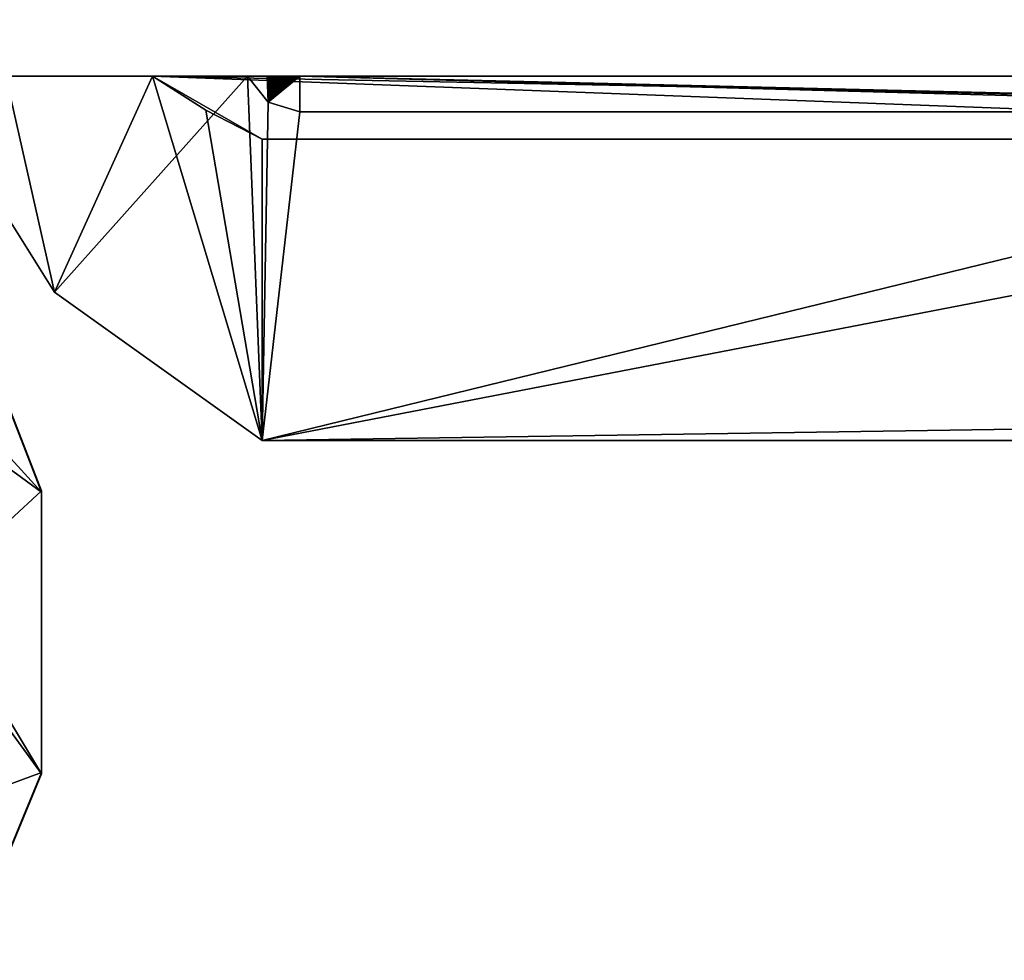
# Model space of a CAD drawing. Header units: millimetres. Extents: x -294 to 294, y -42 to 416.
# Tile 169 of 236: x 259.58 to 264.83, y -17.71 to -12.7. Entities that reach past the tile are written whole.
import ezdxf

# ---------------------------------------------------------------- set-up
doc = ezdxf.new("R2010")
doc.units = ezdxf.units.MM
doc.header["$LTSCALE"] = 65.185185
for name, color, linetype in [('1071', 7, 'CONTINUOUS'), ('1072', 7, 'CONTINUOUS'), ('1073', 7, 'CONTINUOUS'), ('1077', 7, 'CONTINUOUS'), ('1078', 7, 'CONTINUOUS'), ('1080', 7, 'CONTINUOUS'), ('785', 7, 'CONTINUOUS'), ('786', 7, 'CONTINUOUS'), ('814', 7, 'CONTINUOUS'), ('912', 7, 'CONTINUOUS'), ('914', 7, 'CONTINUOUS'), ('929', 7, 'CONTINUOUS'), ('930', 7, 'CONTINUOUS'), ('931', 7, 'CONTINUOUS')]:
    doc.layers.add(name, color=color, linetype=linetype)

msp = doc.modelspace()

# ---------------------------------------------------------------- linework, layer by layer
at = {"layer": '1071', "color": 250, "linetype": 'Continuous', "true_color": 0x404040}
for points in [[(259.0472, -13, -443.4218), (260.7957, -13, -443.4218), (259.7691, -14.151, -443.4172), (259.0472, -13, -443.4218)], [(259.7691, -14.151, -443.4172), (260.7957, -13, -443.4218), (260.875, -14.9404, -443.4139), (259.7691, -14.151, -443.4172)], [(260.875, -14.9404, -443.4139), (260.7957, -13, -443.4218), (260.906, -13.1382, -443.4213), (260.875, -14.9404, -443.4139)], [(261.075, -13.1904, -443.4211), (260.875, -14.9404, -443.4139), (260.906, -13.1382, -443.4213), (261.075, -13.1904, -443.4211)], [(268.025, -14.9404, -443.4139), (260.875, -14.9404, -443.4139), (268.025, -13.1904, -443.4211), (268.025, -14.9404, -443.4139)], [(268.025, -13.1904, -443.4211), (260.875, -14.9404, -443.4139), (261.075, -13.1904, -443.4211), (268.025, -13.1904, -443.4211)]]:
    msp.add_3dface(points, dxfattribs=at)
at = {"layer": '1072', "color": 250, "linetype": 'Continuous', "true_color": 0x404040}
for points in [[(259.5093, -13, -235.4964), (259.0472, -13, -443.4218), (259.7691, -14.151, -443.4172), (259.5093, -13, -235.4964)], [(260.2906, -13, -48.3186), (259.5093, -13, -235.4964), (259.7691, -14.151, -443.4172), (260.2906, -13, -48.3186)], [(260.2906, -13, -48.3186), (259.7691, -14.151, -443.4172), (260.875, -14.9404, -443.4139), (260.2906, -13, -48.3186)], [(260.2906, -13, -48.3186), (260.875, -14.9404, -443.4139), (260.5747, -13.1818, -48.3178), (260.2906, -13, -48.3186)], [(260.5747, -13.1818, -48.3178), (260.875, -14.9404, -443.4139), (260.875, -13.3353, -48.3172), (260.5747, -13.1818, -48.3178)]]:
    msp.add_3dface(points, dxfattribs=at)
at = {"layer": '1073', "color": 250, "linetype": 'Continuous', "true_color": 0x404040}
for points in [[(269.7594, -13, -48.3186), (260.2906, -13, -48.3186), (269.4753, -13.1818, -48.3178), (269.7594, -13, -48.3186)], [(260.2906, -13, -48.3186), (260.5747, -13.1818, -48.3178), (260.875, -13.3353, -48.3172), (260.2906, -13, -48.3186)], [(260.2906, -13, -48.3186), (260.875, -13.3353, -48.3172), (269.175, -13.3353, -48.3172), (260.2906, -13, -48.3186)], [(269.4753, -13.1818, -48.3178), (260.2906, -13, -48.3186), (269.175, -13.3353, -48.3172), (269.4753, -13.1818, -48.3178)]]:
    msp.add_3dface(points, dxfattribs=at)
at = {"layer": '1077', "color": 250, "linetype": 'Continuous', "true_color": 0x404040}
for points in [[(261.075, -13, -396.5568), (268.975, -13, -396.5568), (268.975, -13.1876, -442.7333), (261.075, -13, -396.5568)], [(261.075, -13, -396.5568), (268.025, -13.1904, -443.4211), (261.075, -13.1904, -443.4211), (261.075, -13, -396.5568)], [(268.025, -13.1904, -443.4211), (261.075, -13, -396.5568), (268.6114, -13.1896, -443.2311), (268.025, -13.1904, -443.4211)], [(261.075, -13, -396.5568), (268.975, -13.1876, -442.7333), (268.6114, -13.1896, -443.2311), (261.075, -13, -396.5568)]]:
    msp.add_3dface(points, dxfattribs=at)
at = {"layer": '1078', "color": 250, "linetype": 'Continuous', "true_color": 0x404040}
for points in [[(260.7957, -13, -443.4218), (260.8031, -13, -439.2028), (260.8109, -13, -435.3667), (260.7957, -13, -443.4218)], [(260.7957, -13, -443.4218), (260.8109, -13, -435.3667), (260.8191, -13, -431.8781), (260.7957, -13, -443.4218)], [(260.7957, -13, -443.4218), (260.8191, -13, -431.8781), (260.8274, -13, -428.7042), (260.7957, -13, -443.4218)], [(260.7957, -13, -443.4218), (260.8274, -13, -428.7042), (260.8359, -13, -425.8179), (260.7957, -13, -443.4218)], [(260.7957, -13, -443.4218), (260.8359, -13, -425.8179), (260.8443, -13, -423.1928), (260.7957, -13, -443.4218)], [(260.7957, -13, -443.4218), (260.8443, -13, -423.1928), (260.8527, -13, -420.8028), (260.7957, -13, -443.4218)], [(260.7957, -13, -443.4218), (260.8527, -13, -420.8028), (260.8611, -13, -418.6268), (260.7957, -13, -443.4218)], [(260.7957, -13, -443.4218), (260.8611, -13, -418.6268), (260.8693, -13, -416.6453), (260.7957, -13, -443.4218)], [(260.7957, -13, -443.4218), (260.8693, -13, -416.6453), (260.8774, -13, -414.8407), (260.7957, -13, -443.4218)], [(260.7957, -13, -443.4218), (260.8774, -13, -414.8407), (260.8853, -13, -413.1981), (260.7957, -13, -443.4218)], [(260.7957, -13, -443.4218), (260.8853, -13, -413.1981), (260.893, -13, -411.7032), (260.7957, -13, -443.4218)], [(260.7957, -13, -443.4218), (260.893, -13, -411.7032), (260.9005, -13, -410.3411), (260.7957, -13, -443.4218)], [(260.7957, -13, -443.4218), (260.9005, -13, -410.3411), (260.906, -13.1382, -443.4213), (260.7957, -13, -443.4218)], [(260.9005, -13, -410.3411), (260.9077, -13, -409.0999), (260.906, -13.1382, -443.4213), (260.9005, -13, -410.3411)], [(260.9077, -13, -409.0999), (260.9148, -13, -407.9689), (260.906, -13.1382, -443.4213), (260.9077, -13, -409.0999)], [(260.9148, -13, -407.9689), (260.9216, -13, -406.9383), (260.906, -13.1382, -443.4213), (260.9148, -13, -407.9689)], [(260.9216, -13, -406.9383), (260.9282, -13, -405.9998), (260.906, -13.1382, -443.4213), (260.9216, -13, -406.9383)], [(260.9282, -13, -405.9998), (260.9346, -13, -405.1459), (260.906, -13.1382, -443.4213), (260.9282, -13, -405.9998)], [(260.9346, -13, -405.1459), (260.9407, -13, -404.3671), (260.906, -13.1382, -443.4213), (260.9346, -13, -405.1459)], [(260.9407, -13, -404.3671), (260.9466, -13, -403.6569), (260.906, -13.1382, -443.4213), (260.9407, -13, -404.3671)], [(260.9466, -13, -403.6569), (260.9524, -13, -403.0095), (260.906, -13.1382, -443.4213), (260.9466, -13, -403.6569)], [(260.9524, -13, -403.0095), (260.9579, -13, -402.4191), (260.906, -13.1382, -443.4213), (260.9524, -13, -403.0095)], [(260.9579, -13, -402.4191), (260.9632, -13, -401.8809), (260.906, -13.1382, -443.4213), (260.9579, -13, -402.4191)], [(260.9632, -13, -401.8809), (260.9683, -13, -401.3901), (260.906, -13.1382, -443.4213), (260.9632, -13, -401.8809)], [(260.9683, -13, -401.3901), (260.9732, -13, -400.9425), (260.906, -13.1382, -443.4213), (260.9683, -13, -401.3901)], [(260.9732, -13, -400.9425), (260.9779, -13, -400.5345), (260.906, -13.1382, -443.4213), (260.9732, -13, -400.9425)], [(260.9779, -13, -400.5345), (260.9824, -13, -400.1625), (260.906, -13.1382, -443.4213), (260.9779, -13, -400.5345)], [(260.9824, -13, -400.1625), (260.9868, -13, -399.8233), (260.906, -13.1382, -443.4213), (260.9824, -13, -400.1625)], [(260.9868, -13, -399.8233), (260.991, -13, -399.514), (260.906, -13.1382, -443.4213), (260.9868, -13, -399.8233)], [(260.991, -13, -399.514), (260.995, -13, -399.2323), (260.906, -13.1382, -443.4213), (260.991, -13, -399.514)], [(260.995, -13, -399.2323), (260.9988, -13, -398.9758), (260.906, -13.1382, -443.4213), (260.995, -13, -399.2323)], [(260.9988, -13, -398.9758), (261.0026, -13, -398.7419), (260.906, -13.1382, -443.4213), (260.9988, -13, -398.9758)], [(261.0026, -13, -398.7419), (261.0061, -13, -398.5284), (260.906, -13.1382, -443.4213), (261.0026, -13, -398.7419)], [(261.0061, -13, -398.5284), (261.0096, -13, -398.3337), (260.906, -13.1382, -443.4213), (261.0061, -13, -398.5284)], [(261.0096, -13, -398.3337), (261.0129, -13, -398.1562), (260.906, -13.1382, -443.4213), (261.0096, -13, -398.3337)], [(261.0129, -13, -398.1562), (261.0161, -13, -397.9943), (260.906, -13.1382, -443.4213), (261.0129, -13, -398.1562)], [(261.0161, -13, -397.9943), (261.0192, -13, -397.8468), (260.906, -13.1382, -443.4213), (261.0161, -13, -397.9943)], [(261.0192, -13, -397.8468), (261.0221, -13, -397.7122), (260.906, -13.1382, -443.4213), (261.0192, -13, -397.8468)], [(261.0221, -13, -397.7122), (261.025, -13, -397.5895), (260.906, -13.1382, -443.4213), (261.0221, -13, -397.7122)], [(261.025, -13, -397.5895), (261.0278, -13, -397.4778), (260.906, -13.1382, -443.4213), (261.025, -13, -397.5895)], [(261.0278, -13, -397.4778), (261.0304, -13, -397.3759), (260.906, -13.1382, -443.4213), (261.0278, -13, -397.4778)], [(261.0304, -13, -397.3759), (261.033, -13, -397.2831), (260.906, -13.1382, -443.4213), (261.0304, -13, -397.3759)], [(261.033, -13, -397.2831), (261.0355, -13, -397.1985), (260.906, -13.1382, -443.4213), (261.033, -13, -397.2831)], [(261.0355, -13, -397.1985), (261.038, -13, -397.1215), (260.906, -13.1382, -443.4213), (261.0355, -13, -397.1985)], [(261.038, -13, -397.1215), (261.0403, -13, -397.0514), (260.906, -13.1382, -443.4213), (261.038, -13, -397.1215)], [(261.0403, -13, -397.0514), (261.0426, -13, -396.9875), (260.906, -13.1382, -443.4213), (261.0403, -13, -397.0514)], [(261.0426, -13, -396.9875), (261.0449, -13, -396.9294), (260.906, -13.1382, -443.4213), (261.0426, -13, -396.9875)], [(261.0449, -13, -396.9294), (261.0471, -13, -396.8766), (260.906, -13.1382, -443.4213), (261.0449, -13, -396.9294)], [(261.0471, -13, -396.8766), (261.0493, -13, -396.8285), (260.906, -13.1382, -443.4213), (261.0471, -13, -396.8766)], [(261.0493, -13, -396.8285), (261.0514, -13, -396.7848), (260.906, -13.1382, -443.4213), (261.0493, -13, -396.8285)], [(261.0514, -13, -396.7848), (261.0536, -13, -396.7451), (260.906, -13.1382, -443.4213), (261.0514, -13, -396.7848)], [(261.0536, -13, -396.7451), (261.0557, -13, -396.7091), (260.906, -13.1382, -443.4213), (261.0536, -13, -396.7451)], [(261.0557, -13, -396.7091), (261.0579, -13, -396.6765), (260.906, -13.1382, -443.4213), (261.0557, -13, -396.7091)], [(261.0579, -13, -396.6765), (261.0602, -13, -396.647), (260.906, -13.1382, -443.4213), (261.0579, -13, -396.6765)], [(261.0602, -13, -396.647), (261.0625, -13, -396.6204), (260.906, -13.1382, -443.4213), (261.0602, -13, -396.647)], [(261.0625, -13, -396.6204), (261.0652, -13, -396.5964), (260.906, -13.1382, -443.4213), (261.0625, -13, -396.6204)], [(261.0652, -13, -396.5964), (261.0682, -13, -396.5749), (260.906, -13.1382, -443.4213), (261.0652, -13, -396.5964)], [(261.0682, -13, -396.5749), (261.075, -13, -396.5568), (260.906, -13.1382, -443.4213), (261.0682, -13, -396.5749)], [(261.075, -13, -396.5568), (261.075, -13.1904, -443.4211), (260.906, -13.1382, -443.4213), (261.075, -13, -396.5568)]]:
    msp.add_3dface(points, dxfattribs=at)
at = {"layer": '1080', "color": 250, "linetype": 'Continuous', "true_color": 0x404040}
for points in [[(260.875, -13.3353, -48.3172), (260.875, -14.9404, -443.4139), (269.175, -13.3353, -48.3172), (260.875, -13.3353, -48.3172)], [(269.175, -13.3353, -48.3172), (260.875, -14.9404, -443.4139), (269.025, -14.8185, -413.4142), (269.175, -13.3353, -48.3172)], [(269.025, -14.8185, -413.4142), (260.875, -14.9404, -443.4139), (269.025, -14.9363, -442.414), (269.025, -14.8185, -413.4142)], [(269.025, -14.9363, -442.414), (260.875, -14.9404, -443.4139), (268.7321, -14.9392, -443.121), (269.025, -14.9363, -442.414)], [(260.875, -14.9404, -443.4139), (268.025, -14.9404, -443.4139), (268.7321, -14.9392, -443.121), (260.875, -14.9404, -443.4139)]]:
    msp.add_3dface(points, dxfattribs=at)
at = {"layer": '785', "color": 250, "linetype": 'Continuous', "true_color": 0x404040}
for points in [[(275.7, -13), (252.6, -13), (255.2323, -13, -18.0506), (275.7, -13)], [(252.6, -13, -447), (275.7, -13, -447), (260.7957, -13, -443.4218), (252.6, -13, -447)], [(252.6, -13, -447), (260.7957, -13, -443.4218), (259.0472, -13, -443.4218), (252.6, -13, -447)], [(257, -13, -17.3183), (275.7, -13), (255.2323, -13, -18.0506), (257, -13, -17.3183)], [(256, -13, -19.8183), (272.5, -13, -19.8183), (272.4998, -13, -19.7968), (256, -13, -19.8183)], [(272.5, -13, -19.8183), (256, -13, -19.8183), (260.2906, -13, -48.3186), (272.5, -13, -19.8183)], [(256, -13, -19.8183), (256, -13, -339.8214), (260.2906, -13, -48.3186), (256, -13, -19.8183)], [(260.2906, -13, -48.3186), (256, -13, -339.8214), (259.5093, -13, -235.4964), (260.2906, -13, -48.3186)], [(256.2929, -13, -19.1112), (256, -13, -19.8183), (272.4991, -13, -19.7752), (256.2929, -13, -19.1112)], [(272.4991, -13, -19.7752), (256, -13, -19.8183), (272.4998, -13, -19.7968), (272.4991, -13, -19.7752)], [(257.6975, -13, -18.8183), (256.2929, -13, -19.1112), (272.4991, -13, -19.7752), (257.6975, -13, -18.8183)], [(257.6974, -13, -17.3183), (275.7, -13), (257, -13, -17.3183), (257.6974, -13, -17.3183)], [(257.6975, -13, -18.8183), (275.7, -13), (257.6974, -13, -17.3183), (257.6975, -13, -18.8183)], [(275.7, -13), (257.6975, -13, -18.8183), (272.4991, -13, -19.7752), (275.7, -13)], [(269.7594, -13, -48.3186), (272.5, -13, -19.8183), (260.2906, -13, -48.3186), (269.7594, -13, -48.3186)], [(260.7957, -13, -443.4218), (275.7, -13, -447), (270.9537, -13, -413.4216), (260.7957, -13, -443.4218)], [(260.8031, -13, -439.2028), (260.7957, -13, -443.4218), (270.9537, -13, -413.4216), (260.8031, -13, -439.2028)], [(260.8109, -13, -435.3667), (260.8031, -13, -439.2028), (270.9537, -13, -413.4216), (260.8109, -13, -435.3667)], [(260.8191, -13, -431.8781), (260.8109, -13, -435.3667), (270.9537, -13, -413.4216), (260.8191, -13, -431.8781)], [(260.8274, -13, -428.7042), (260.8191, -13, -431.8781), (270.9537, -13, -413.4216), (260.8274, -13, -428.7042)], [(260.8359, -13, -425.8179), (260.8274, -13, -428.7042), (270.9537, -13, -413.4216), (260.8359, -13, -425.8179)], [(260.8443, -13, -423.1928), (260.8359, -13, -425.8179), (270.9537, -13, -413.4216), (260.8443, -13, -423.1928)], [(260.8527, -13, -420.8028), (260.8443, -13, -423.1928), (270.9537, -13, -413.4216), (260.8527, -13, -420.8028)], [(260.8611, -13, -418.6268), (260.8527, -13, -420.8028), (270.9537, -13, -413.4216), (260.8611, -13, -418.6268)], [(260.8693, -13, -416.6453), (260.8611, -13, -418.6268), (270.9537, -13, -413.4216), (260.8693, -13, -416.6453)], [(260.8774, -13, -414.8407), (260.8693, -13, -416.6453), (270.9537, -13, -413.4216), (260.8774, -13, -414.8407)], [(260.8853, -13, -413.1981), (260.8774, -13, -414.8407), (269.1658, -13, -413.4216), (260.8853, -13, -413.1981)], [(269.1658, -13, -413.4216), (260.8774, -13, -414.8407), (270.9537, -13, -413.4216), (269.1658, -13, -413.4216)], [(260.893, -13, -411.7032), (260.8853, -13, -413.1981), (269.1534, -13, -411.0258), (260.893, -13, -411.7032)], [(269.1534, -13, -411.0258), (260.8853, -13, -413.1981), (269.1658, -13, -413.4216), (269.1534, -13, -411.0258)], [(260.9005, -13, -410.3411), (260.893, -13, -411.7032), (269.1534, -13, -411.0258), (260.9005, -13, -410.3411)], [(260.9077, -13, -409.0999), (260.9005, -13, -410.3411), (269.1415, -13, -408.9671), (260.9077, -13, -409.0999)], [(269.1415, -13, -408.9671), (260.9005, -13, -410.3411), (269.1534, -13, -411.0258), (269.1415, -13, -408.9671)], [(260.9148, -13, -407.9689), (260.9077, -13, -409.0999), (269.1415, -13, -408.9671), (260.9148, -13, -407.9689)], [(260.9216, -13, -406.9383), (260.9148, -13, -407.9689), (269.1301, -13, -407.1977), (260.9216, -13, -406.9383)], [(269.1301, -13, -407.1977), (260.9148, -13, -407.9689), (269.1415, -13, -408.9671), (269.1301, -13, -407.1977)], [(260.9282, -13, -405.9998), (260.9216, -13, -406.9383), (269.1194, -13, -405.6759), (260.9282, -13, -405.9998)], [(269.1194, -13, -405.6759), (260.9216, -13, -406.9383), (269.1301, -13, -407.1977), (269.1194, -13, -405.6759)], [(260.9346, -13, -405.1459), (260.9282, -13, -405.9998), (269.1194, -13, -405.6759), (260.9346, -13, -405.1459)], [(260.9407, -13, -404.3671), (260.9346, -13, -405.1459), (269.1093, -13, -404.3674), (260.9407, -13, -404.3671)], [(269.1093, -13, -404.3674), (260.9346, -13, -405.1459), (269.1194, -13, -405.6759), (269.1093, -13, -404.3674)], [(260.9466, -13, -403.6569), (260.9407, -13, -404.3671), (269.0997, -13, -403.2425), (260.9466, -13, -403.6569)], [(269.0997, -13, -403.2425), (260.9407, -13, -404.3671), (269.1093, -13, -404.3674), (269.0997, -13, -403.2425)], [(260.9524, -13, -403.0095), (260.9466, -13, -403.6569), (269.0997, -13, -403.2425), (260.9524, -13, -403.0095)], [(260.9579, -13, -402.4191), (260.9524, -13, -403.0095), (269.0908, -13, -402.2752), (260.9579, -13, -402.4191)], [(269.0908, -13, -402.2752), (260.9524, -13, -403.0095), (269.0997, -13, -403.2425), (269.0908, -13, -402.2752)], [(260.9632, -13, -401.8809), (260.9579, -13, -402.4191), (269.0908, -13, -402.2752), (260.9632, -13, -401.8809)], [(260.9683, -13, -401.3901), (260.9632, -13, -401.8809), (269.0823, -13, -401.4434), (260.9683, -13, -401.3901)], [(269.0823, -13, -401.4434), (260.9632, -13, -401.8809), (269.0908, -13, -402.2752), (269.0823, -13, -401.4434)], [(260.9732, -13, -400.9425), (260.9683, -13, -401.3901), (269.0744, -13, -400.7278), (260.9732, -13, -400.9425)], [(269.0744, -13, -400.7278), (260.9683, -13, -401.3901), (269.0823, -13, -401.4434), (269.0744, -13, -400.7278)], [(260.9779, -13, -400.5345), (260.9732, -13, -400.9425), (269.0744, -13, -400.7278), (260.9779, -13, -400.5345)], [(260.9824, -13, -400.1625), (260.9779, -13, -400.5345), (269.067, -13, -400.1122), (260.9824, -13, -400.1625)], [(269.067, -13, -400.1122), (260.9779, -13, -400.5345), (269.0744, -13, -400.7278), (269.067, -13, -400.1122)], [(260.9868, -13, -399.8233), (260.9824, -13, -400.1625), (269.067, -13, -400.1122), (260.9868, -13, -399.8233)], [(260.991, -13, -399.514), (260.9868, -13, -399.8233), (269.06, -13, -399.5826), (260.991, -13, -399.514)], [(269.06, -13, -399.5826), (260.9868, -13, -399.8233), (269.067, -13, -400.1122), (269.06, -13, -399.5826)], [(260.995, -13, -399.2323), (260.991, -13, -399.514), (269.0535, -13, -399.1268), (260.995, -13, -399.2323)], [(269.0535, -13, -399.1268), (260.991, -13, -399.514), (269.06, -13, -399.5826), (269.0535, -13, -399.1268)], [(260.9988, -13, -398.9758), (260.995, -13, -399.2323), (269.0535, -13, -399.1268), (260.9988, -13, -398.9758)], [(261.0026, -13, -398.7419), (260.9988, -13, -398.9758), (269.0473, -13, -398.7347), (261.0026, -13, -398.7419)], [(269.0473, -13, -398.7347), (260.9988, -13, -398.9758), (269.0535, -13, -399.1268), (269.0473, -13, -398.7347)], [(261.0061, -13, -398.5284), (261.0026, -13, -398.7419), (269.0473, -13, -398.7347), (261.0061, -13, -398.5284)], [(261.0096, -13, -398.3337), (261.0061, -13, -398.5284), (269.0416, -13, -398.3974), (261.0096, -13, -398.3337)], [(269.0416, -13, -398.3974), (261.0061, -13, -398.5284), (269.0473, -13, -398.7347), (269.0416, -13, -398.3974)], [(261.0129, -13, -398.1562), (261.0096, -13, -398.3337), (269.0362, -13, -398.1074), (261.0129, -13, -398.1562)], [(269.0362, -13, -398.1074), (261.0096, -13, -398.3337), (269.0416, -13, -398.3974), (269.0362, -13, -398.1074)], [(261.0161, -13, -397.9943), (261.0129, -13, -398.1562), (269.0362, -13, -398.1074), (261.0161, -13, -397.9943)], [(261.0192, -13, -397.8468), (261.0161, -13, -397.9943), (269.0311, -13, -397.8579), (261.0192, -13, -397.8468)], [(269.0311, -13, -397.8579), (261.0161, -13, -397.9943), (269.0362, -13, -398.1074), (269.0311, -13, -397.8579)], [(261.0221, -13, -397.7122), (261.0192, -13, -397.8468), (269.0263, -13, -397.6435), (261.0221, -13, -397.7122)], [(269.0263, -13, -397.6435), (261.0192, -13, -397.8468), (269.0311, -13, -397.8579), (269.0263, -13, -397.6435)], [(261.025, -13, -397.5895), (261.0221, -13, -397.7122), (269.0263, -13, -397.6435), (261.025, -13, -397.5895)], [(261.0278, -13, -397.4778), (261.025, -13, -397.5895), (269.0218, -13, -397.4591), (261.0278, -13, -397.4778)], [(269.0218, -13, -397.4591), (261.025, -13, -397.5895), (269.0263, -13, -397.6435), (269.0218, -13, -397.4591)], [(261.0304, -13, -397.3759), (261.0278, -13, -397.4778), (269.0218, -13, -397.4591), (261.0304, -13, -397.3759)], [(261.033, -13, -397.2831), (261.0304, -13, -397.3759), (269.0175, -13, -397.3007), (261.033, -13, -397.2831)], [(269.0175, -13, -397.3007), (261.0304, -13, -397.3759), (269.0218, -13, -397.4591), (269.0175, -13, -397.3007)], [(261.0355, -13, -397.1985), (261.033, -13, -397.2831), (269.0134, -13, -397.1647), (261.0355, -13, -397.1985)], [(269.0134, -13, -397.1647), (261.033, -13, -397.2831), (269.0175, -13, -397.3007), (269.0134, -13, -397.1647)], [(261.038, -13, -397.1215), (261.0355, -13, -397.1985), (269.0134, -13, -397.1647), (261.038, -13, -397.1215)], [(261.0403, -13, -397.0514), (261.038, -13, -397.1215), (269.0095, -13, -397.0479), (261.0403, -13, -397.0514)], [(269.0095, -13, -397.0479), (261.038, -13, -397.1215), (269.0134, -13, -397.1647), (269.0095, -13, -397.0479)], [(261.0426, -13, -396.9875), (261.0403, -13, -397.0514), (269.0095, -13, -397.0479), (261.0426, -13, -396.9875)], [(261.0449, -13, -396.9294), (261.0426, -13, -396.9875), (269.0058, -13, -396.9477), (261.0449, -13, -396.9294)], [(269.0058, -13, -396.9477), (261.0426, -13, -396.9875), (269.0095, -13, -397.0479), (269.0058, -13, -396.9477)], [(261.0471, -13, -396.8766), (261.0449, -13, -396.9294), (269.0022, -13, -396.8618), (261.0471, -13, -396.8766)], [(269.0022, -13, -396.8618), (261.0449, -13, -396.9294), (269.0058, -13, -396.9477), (269.0022, -13, -396.8618)], [(261.0493, -13, -396.8285), (261.0471, -13, -396.8766), (269.0022, -13, -396.8618), (261.0493, -13, -396.8285)], [(261.0514, -13, -396.7848), (261.0493, -13, -396.8285), (268.9987, -13, -396.7882), (261.0514, -13, -396.7848)], [(268.9987, -13, -396.7882), (261.0493, -13, -396.8285), (269.0022, -13, -396.8618), (268.9987, -13, -396.7882)], [(261.0536, -13, -396.7451), (261.0514, -13, -396.7848), (268.9953, -13, -396.7253), (261.0536, -13, -396.7451)], [(268.9953, -13, -396.7253), (261.0514, -13, -396.7848), (268.9987, -13, -396.7882), (268.9953, -13, -396.7253)], [(261.0557, -13, -396.7091), (261.0536, -13, -396.7451), (268.9953, -13, -396.7253), (261.0557, -13, -396.7091)], [(261.0579, -13, -396.6765), (261.0557, -13, -396.7091), (268.9917, -13, -396.6717), (261.0579, -13, -396.6765)], [(268.9917, -13, -396.6717), (261.0557, -13, -396.7091), (268.9953, -13, -396.7253), (268.9917, -13, -396.6717)], [(261.0602, -13, -396.647), (261.0579, -13, -396.6765), (268.9917, -13, -396.6717), (261.0602, -13, -396.647)], [(261.0625, -13, -396.6204), (261.0602, -13, -396.647), (268.988, -13, -396.6261), (261.0625, -13, -396.6204)], [(268.988, -13, -396.6261), (261.0602, -13, -396.647), (268.9917, -13, -396.6717), (268.988, -13, -396.6261)], [(261.0652, -13, -396.5964), (261.0625, -13, -396.6204), (268.9837, -13, -396.5877), (261.0652, -13, -396.5964)], [(268.9837, -13, -396.5877), (261.0625, -13, -396.6204), (268.988, -13, -396.6261), (268.9837, -13, -396.5877)], [(261.0682, -13, -396.5749), (261.0652, -13, -396.5964), (268.9837, -13, -396.5877), (261.0682, -13, -396.5749)], [(261.075, -13, -396.5568), (261.0682, -13, -396.5749), (268.975, -13, -396.5568), (261.075, -13, -396.5568)], [(268.975, -13, -396.5568), (261.0682, -13, -396.5749), (268.9837, -13, -396.5877), (268.975, -13, -396.5568)]]:
    msp.add_3dface(points, dxfattribs=at)
at = {"layer": '786', "color": 250, "linetype": 'Continuous', "true_color": 0x404040}
for points in [[(252.6, -13), (275.7, -13), (275.7, 27.2), (252.6, -13)], [(252.6, -13), (275.7, 27.2), (260, 7), (252.6, -13)], [(252.6, -13), (260, 7), (259.499, 6.5), (252.6, -13)]]:
    msp.add_3dface(points, dxfattribs=at)
at = {"layer": '814', "color": 250, "linetype": 'Continuous', "true_color": 0x404040}
for points in [[(272.5, 4.9952, -447), (275.7, -13, -447), (256, 3.6952, -447), (272.5, 4.9952, -447)], [(275.7, -13, -447), (252.6, 1.5385, -447), (254.75, 3.6952, -447), (275.7, -13, -447)], [(256, 3.6952, -447), (275.7, -13, -447), (254.75, 3.6952, -447), (256, 3.6952, -447)], [(252.6, 1.5385, -447), (275.7, -13, -447), (252.5818, 1.405, -447), (252.6, 1.5385, -447)], [(252.5818, 1.405, -447), (275.7, -13, -447), (252.5287, 1.2812, -447), (252.5818, 1.405, -447)], [(252.5287, 1.2812, -447), (275.7, -13, -447), (252.1568, 0.6613, -447), (252.5287, 1.2812, -447)], [(252.1568, 0.6613, -447), (275.7, -13, -447), (252.0399, 0.3889, -447), (252.1568, 0.6613, -447)], [(252.0399, 0.3889, -447), (275.7, -13, -447), (252, 0.0953, -447), (252.0399, 0.3889, -447)], [(275.7, -13, -447), (252.6, -13, -447), (252, 0.0953, -447), (275.7, -13, -447)]]:
    msp.add_3dface(points, dxfattribs=at)
at = {"layer": '912', "color": 250, "linetype": 'Continuous', "true_color": 0x404040}
for points in [[(259.5167, -14.7371, -17.3113), (257, -17.7094, -17.2992), (259.7, -15.2094, -17.3093), (259.5167, -14.7371, -17.3113)], [(259.7, -15.2094, -17.3093), (257, -17.7094, -17.2992), (259.7, -16.7094, -17.3032), (259.7, -15.2094, -17.3093)], [(259.7, -16.7094, -17.3032), (257, -17.7094, -17.2992), (259.4071, -17.4164, -17.3004), (259.7, -16.7094, -17.3032)]]:
    msp.add_3dface(points, dxfattribs=at)
at = {"layer": '914', "color": 250, "linetype": 'Continuous', "true_color": 0x404040}
for points in [[(257, -13, -18.8183), (258.0901, -14.0363, -18.8141), (259.7, -16.7155, -18.8032), (257, -13, -18.8183)], [(259.4071, -17.4225, -18.8004), (257, -13, -18.8183), (259.7, -16.7155, -18.8032), (259.4071, -17.4225, -18.8004)], [(258.0901, -14.0363, -18.8141), (259.0628, -14.5183, -18.8122), (259.7, -15.2155, -18.8093), (258.0901, -14.0363, -18.8141)], [(259.7, -16.7155, -18.8032), (258.0901, -14.0363, -18.8141), (259.7, -15.2155, -18.8093), (259.7, -16.7155, -18.8032)], [(259.7, -15.2155, -18.8093), (259.0628, -14.5183, -18.8122), (259.5167, -14.7432, -18.8112), (259.7, -15.2155, -18.8093)]]:
    msp.add_3dface(points, dxfattribs=at)
at = {"layer": '929', "color": 250, "linetype": 'Continuous', "true_color": 0x404040}
for points in [[(259.7, -16.7094, -17.3032), (259.4071, -17.4164, -17.3004), (259.7, -16.7155, -18.8032), (259.7, -16.7094, -17.3032)], [(259.4071, -17.4164, -17.3004), (259.4071, -17.4225, -18.8004), (259.7, -16.7155, -18.8032), (259.4071, -17.4164, -17.3004)]]:
    msp.add_3dface(points, dxfattribs=at)
at = {"layer": '930', "color": 250, "linetype": 'Continuous', "true_color": 0x404040}
for points in [[(259.7, -15.2094, -17.3093), (259.7, -16.7094, -17.3032), (259.7, -15.2155, -18.8093), (259.7, -15.2094, -17.3093)], [(259.7, -16.7094, -17.3032), (259.7, -16.7155, -18.8032), (259.7, -15.2155, -18.8093), (259.7, -16.7094, -17.3032)]]:
    msp.add_3dface(points, dxfattribs=at)
at = {"layer": '931', "color": 250, "linetype": 'Continuous', "true_color": 0x404040}
for points in [[(259.5167, -14.7371, -17.3113), (259.7, -15.2094, -17.3093), (259.5167, -14.7432, -18.8112), (259.5167, -14.7371, -17.3113)], [(259.7, -15.2094, -17.3093), (259.7, -15.2155, -18.8093), (259.5167, -14.7432, -18.8112), (259.7, -15.2094, -17.3093)]]:
    msp.add_3dface(points, dxfattribs=at)

doc.saveas('drawing.dxf')
